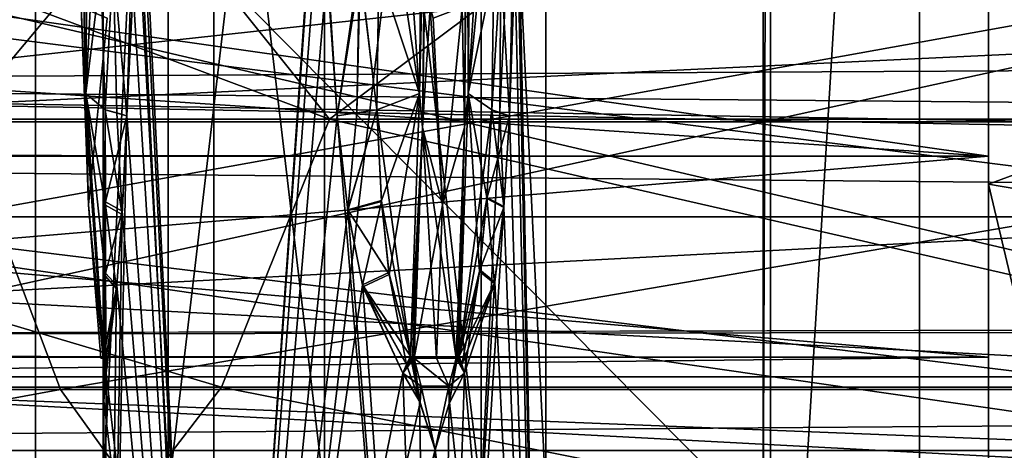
# Model space of a CAD drawing. Header units: metres. Extents: x -150 to 307, y -550 to 84.
# Tile 129 of 256: x 20.43 to 27.11, y -4.2 to -1.28. Entities that reach past the tile are written whole.
import ezdxf

# ---------------------------------------------------------------- set-up
doc = ezdxf.new("R2010")
doc.units = ezdxf.units.M
doc.layers.add('solid_26006363', color=7, linetype='CONTINUOUS')

msp = doc.modelspace()

# ---------------------------------------------------------------- linework, layer by layer
at = {"layer": 'solid_26006363'}
for points in [[(21.75, 10, 760.700989), (21.160654, -1.931887, 761.324585), (21.191065, -0.910205, 761.267395)], [(21.75, 10, 760.700989), (21.75, -10, 760.700989), (21.160654, -1.931887, 761.324585)], [(21.160654, 1.93132, 762.675415), (21.75, -10, 763.299011), (21.75, 10, 763.299011)], [(22.58477, 1.93132, 760.50238), (21.75, -10, 760.700989), (21.75, 10, 760.700989)], [(22.584768, -1.931887, 763.49762), (21.75, 10, 763.299011), (21.75, -10, 763.299011)], [(22.584768, -1.931887, 763.49762), (22.522421, -0.966265, 763.499817), (21.75, 10, 763.299011)], [(23.754578, -1.931887, 761.177795), (24, 10, 762), (24, -10, 762)], [(23.754578, 1.93132, 762.822205), (24, -10, 762), (24, 10, 762)], [(23.754578, -1.931887, 761.177795), (23.788908, -0.910222, 761.232727), (24, 10, 762)], [(18.143055, 8.805235, 784.509399), (20.541002, -8.649134, 785.423523), (20.541, 8.649134, 785.423523)], [(18.143055, -8.805235, 784.509399), (20.541002, -8.649134, 785.423523), (18.143055, 8.805235, 784.509399)], [(53.885139, -6.304641, 788.928162), (20.541, 8.649134, 785.423523), (20.541002, -8.649134, 785.423523)], [(53.885139, -6.304641, 788.928162), (53.885139, 6.304641, 788.928162), (20.541, 8.649134, 785.423523)], [(25.473709, -4.7, 780.411682), (25.473709, 4.7, 780.411682), (25.523726, 8.363505, 780.477173)], [(25.523726, -8.363505, 780.477173), (25.473709, -4.7, 780.411682), (25.523726, 8.363505, 780.477173)], [(25.523726, -8.363505, 780.477173), (25.523726, 8.363505, 780.477173), (26.533504, 8.264537, 781.025818)], [(25.523726, -8.363505, 780.477173), (26.533504, 8.264537, 781.025818), (26.533504, -8.264537, 781.025818)], [(26.533504, -8.264537, 781.025818), (26.533504, 8.264537, 781.025818), (54.407833, 6.304637, 783.955566)], [(26.533504, -8.264537, 781.025818), (54.407833, 6.304637, 783.955566), (54.407833, -6.304637, 783.955566)], [(25.473709, -4.7, 780.411682), (16.143139, -4.7, 779.43103), (16.143139, 4.7, 779.43103)], [(25.473709, -4.7, 780.411682), (16.143139, 4.7, 779.43103), (25.473709, 4.7, 780.411682)], [(21.439341, 4.5, 763.060669), (21.439341, -4.5, 763.060669), (21, -4.5, 762)], [(21, 4.5, 762), (21, -4.5, 762), (21.439341, -4.5, 760.939331)], [(21.439341, 4.5, 763.060669), (21, -4.5, 762), (21, 4.5, 762)], [(21, 4.5, 762), (21.439341, -4.5, 760.939331), (21.439341, 4.5, 760.939331)], [(22.5, 4.5, 763.5), (22.5, -4.5, 763.5), (21.439341, -4.5, 763.060669)], [(22.5, 4.5, 763.5), (21.439341, -4.5, 763.060669), (21.439341, 4.5, 763.060669)], [(21.439341, 4.5, 760.939331), (21.439341, -4.5, 760.939331), (22.5, -4.5, 760.5)], [(21.439341, 4.5, 760.939331), (22.5, -4.5, 760.5), (22.5, 4.5, 760.5)], [(23.560659, 4.5, 763.060669), (23.560659, -4.5, 763.060669), (22.5, -4.5, 763.5)], [(23.560659, 4.5, 763.060669), (22.5, -4.5, 763.5), (22.5, 4.5, 763.5)], [(22.5, 4.5, 760.5), (22.5, -4.5, 760.5), (23.560659, -4.5, 760.939331)], [(22.5, 4.5, 760.5), (23.560659, -4.5, 760.939331), (23.560659, 4.5, 760.939331)], [(24, 4.5, 762), (24, -4.5, 762), (23.560659, -4.5, 763.060669)], [(23.560659, 4.5, 760.939331), (23.560659, -4.5, 760.939331), (24, -4.5, 762)], [(23.560659, 4.5, 760.939331), (24, -4.5, 762), (24, 4.5, 762)], [(23.560659, 4.5, 763.060669), (24, 4.5, 762), (23.560659, -4.5, 763.060669)], [(27, -2.204691, 771.033325), (27, 4.5, 773.361877), (27, -4.5, 773.361877)], [(27, 2.395123, 774.577515), (27, -4.5, 773.361877), (27, 4.5, 773.361877)], [(27, 2.204691, 764.966675), (27, -4.5, 762.638123), (27, 4.5, 762.638123)], [(27, -2.395123, 761.422485), (27, 4.5, 762.638123), (27, -4.5, 762.638123)], [(27, -2.204691, 771.033325), (27, 0, 771.75), (27, 4.5, 773.361877)], [(27, -2.395123, 761.422485), (27, 2.395123, 761.422485), (27, 4.5, 762.638123)], [(127.5, 3.273241, 22.765894), (12.052518, 0, 23), (11.825686, -2.246116, 22.890062)], [(127.5, -3.273239, 22.765894), (127.5, 3.273241, 22.765894), (11.825686, -2.246116, 22.890062)], [(27, 2.395123, 774.577515), (27, -2.395123, 774.577515), (27, -4.5, 773.361877)], [(27, 2.395123, 774.577515), (27, 0, 775), (27, -2.395123, 774.577515)], [(27, -2.395123, 761.422485), (27, 0, 761), (27, 2.395123, 761.422485)], [(27, 0, 764.25), (27, -4.5, 762.638123), (27, 2.204691, 764.966675)], [(21.160654, 1.93132, 762.675415), (21.190794, 0.924261, 762.732117), (21.75, -10, 763.299011)], [(22.58477, 1.93132, 760.50238), (22.520573, 0.9241, 760.500122), (21.75, -10, 760.700989)], [(23.754578, 1.93132, 762.822205), (23.788633, 0.923959, 762.767761), (24, -10, 762)], [(21.190794, 0.924261, 762.732117), (21.200449, 0.000036, 762.749084), (21.75, -10, 763.299011)], [(22.520573, 0.9241, 760.500122), (22.501024, 0.000036, 760.5), (21.75, -10, 760.700989)], [(23.788633, 0.923959, 762.767761), (23.798525, 0.000036, 762.750916), (24, -10, 762)], [(29.872829, -2.616513, 765.384033), (9.272829, -2.616513, 765.384033), (9.272829, 0, 764.30011)], [(29.872829, -2.616513, 765.384033), (9.272829, 0, 764.30011), (29.872829, 0, 764.30011)], [(29.872829, 0, 771.69989), (9.272829, 0, 771.69989), (9.272829, -2.616513, 770.615967)], [(29.872829, -2.616513, 770.615967), (29.872829, 0, 771.69989), (9.272829, -2.616513, 770.615967)], [(27, -2.204691, 771.033325), (11.288871, -2.193489, 771.041565), (11.5, 0, 771.75)], [(27, -2.204691, 764.966675), (27, 0, 764.25), (11.440675, -1.166604, 764.436279)], [(27, -2.204691, 771.033325), (11.5, 0, 771.75), (27, 0, 771.75)], [(11.561435, 0, -214.052444), (21.674414, 0, -230.451889), (20.023457, -1.972128, -227.556519)], [(14.367017, -3.620728, 777.855957), (15.288885, -4.2, 777.623413), (34.5, 0, 778.5)], [(14.780071, -2.149723, 778.277588), (14.367017, -3.620728, 777.855957), (34.5, 0, 778.5)], [(14.780071, -2.149726, 757.722412), (15, 0, 757.5), (34.5, -4.556299, 758.5401)], [(14.780071, -2.149723, 778.277588), (34.5, 0, 778.5), (15, 0, 778.5)], [(34.5, -4.556299, 758.5401), (15, 0, 757.5), (34.5, 0, 757.5)], [(15.288885, -4.2, 777.623413), (29, -4.2, 777.623413), (34.5, 0, 778.5)], [(15.689614, -1.954857, -189.894379), (22.534237, -1.954857, -205.430939), (17.309074, 0, -193.311523)], [(22.534237, -1.954857, -205.430939), (20.970127, 0, -201.6465), (17.309074, 0, -193.311523)], [(21.674414, 0, -230.451889), (31.292498, -1.972128, -242.316055), (20.023457, -1.972128, -227.556519)], [(20.843193, 0.000229, 761.841064), (20.886852, -2.011004, 761.836548), (20.842287, 0.00023, 761.845581)], [(20.850939, -1.195659, 761.874695), (20.842287, 0.00023, 761.845581), (20.886852, -2.011004, 761.836548)], [(20.843193, 0.000229, 761.841064), (20.844124, -0.000006, 761.836548), (20.886852, -2.011004, 761.836548)], [(20.882357, -1.781958, 762.190002), (20.849657, 0.000021, 762.190002), (20.844124, -0.000006, 762.163452)], [(20.844124, -0.000006, 761.836548), (20.849657, 0.000021, 761.809998), (20.882359, -1.782008, 761.809998)], [(20.896421, 0.000046, 762.327698), (20.849657, 0.000021, 762.190002), (20.882357, -1.781958, 762.190002)], [(20.882359, -1.782008, 761.809998), (20.849657, 0.000021, 761.809998), (20.983452, -0.946423, 761.549866)], [(20.974957, 0.000089, 762.450134), (20.896421, 0.000046, 762.327698), (20.882357, -1.781958, 762.190002)], [(20.983454, -0.946446, 762.450134), (20.974957, 0.000089, 762.450134), (20.882357, -1.781958, 762.190002)], [(22.534237, -1.954857, -205.430939), (25.154108, 0, -209.731659), (20.970127, 0, -201.6465)], [(21.200449, 0.000036, 762.749084), (21.191042, -0.911423, 762.732544), (21.75, -10, 763.299011)], [(21.674414, 0, -230.451889), (33.719978, 0, -245.489136), (31.292498, -1.972128, -242.316055)], [(22.501024, 0.000036, 760.5), (22.520073, -0.911435, 760.500122), (21.75, -10, 760.700989)], [(22.534237, -1.954857, -205.430939), (31.168541, -1.954857, -220.048813), (25.154108, 0, -209.731659)], [(22.868433, -0.946446, 760.461548), (22.872683, 0.000089, 760.454224), (23.144297, -1.781993, 760.504089)], [(23.144297, -1.782074, 763.495911), (23.160648, 0.000021, 763.524231), (22.868435, -0.946428, 763.538452)], [(22.872683, 0.000089, 760.454224), (23.017982, 0.000046, 760.447388), (23.144297, -1.781993, 760.504089)], [(23.017982, 0.000046, 760.447388), (23.160648, 0.000021, 760.475769), (23.144297, -1.781993, 760.504089)], [(23.144297, -1.781993, 760.504089), (23.160648, 0.000021, 760.475769), (23.186365, -0.000006, 760.484253)], [(23.186365, -0.000006, 763.515747), (23.160648, 0.000021, 763.524231), (23.144297, -1.782074, 763.495911)], [(23.190752, 0.000229, 763.514282), (23.186365, -0.000006, 763.515747), (23.165001, -2.010975, 763.47876)], [(23.190752, 0.000229, 763.514282), (23.165001, -2.010975, 763.47876), (23.195131, 0, 763.512817)], [(23.216005, -1.195652, 763.490784), (23.195131, 0, 763.512817), (23.165001, -2.010975, 763.47876)], [(23.433056, -1.195655, 760.634521), (23.462582, 0, 760.641602), (23.448149, -2.010957, 760.684692)], [(23.466055, 0.000229, 760.644653), (23.469511, -0.000006, 760.647705), (23.448149, -2.010957, 760.684692)], [(23.466055, 0.000229, 760.644653), (23.448149, -2.010957, 760.684692), (23.462582, 0, 760.641602)], [(23.469511, -0.000006, 760.647705), (23.489695, 0.000021, 760.665771), (23.473343, -1.78204, 760.694092)], [(23.473345, -1.78203, 763.305908), (23.489695, 0.000021, 763.334229), (23.469511, -0.000006, 763.352295)], [(23.473343, -1.78204, 760.694092), (23.489695, 0.000021, 760.665771), (23.648113, -0.946423, 760.911682)], [(23.652361, 0.000089, 763.095642), (23.585596, 0.000046, 763.224915), (23.473345, -1.78203, 763.305908)], [(23.648113, -0.946446, 763.088318), (23.652361, 0.000089, 763.095642), (23.473345, -1.78203, 763.305908)], [(23.585596, 0.000046, 763.224915), (23.489695, 0.000021, 763.334229), (23.473345, -1.78203, 763.305908)], [(23.798525, 0.000036, 762.750916), (23.788885, -0.911444, 762.767334), (24, -10, 762)], [(31.168541, -1.954857, -220.048813), (29.844063, 0, -217.534195), (25.154108, 0, -209.731659)], [(27, -2.204691, 764.966675), (27, -4.5, 762.638123), (27, 0, 764.25)], [(33.5, -3.500472, 774.061707), (27, -2.395123, 774.577515), (27, 0, 775)], [(33.5, -3.500472, 774.061707), (27, 0, 775), (33.5, 0, 775)], [(33.5, 0, 761), (27, 0, 761), (27, -2.395123, 761.422485)], [(33.5, -3.500472, 761.938293), (33.5, 0, 761), (27, -2.395123, 761.422485)], [(90.018768, -1.290839, -22.963749), (11.940612, -1.708132, -22.936483), (12.069973, 0, -23)], [(90.018768, -1.290839, -22.963749), (12.069973, 0, -23), (89.75, 0, -23)], [(20.882357, -1.781958, 762.190002), (20.844124, -0.000006, 762.163452), (20.88685, -2.01098, 762.163452)], [(20.850939, -1.195629, 762.125305), (20.88685, -2.01098, 762.163452), (20.844124, -0.000006, 762.163452)], [(20.886852, -2.011004, 761.836548), (20.844124, -0.000006, 761.836548), (20.882359, -1.782008, 761.809998)], [(23.144297, -1.781993, 760.504089), (23.186365, -0.000006, 760.484253), (23.165001, -2.010987, 760.52124)], [(23.165001, -2.010975, 763.47876), (23.186365, -0.000006, 763.515747), (23.144297, -1.782074, 763.495911)], [(23.216003, -1.195626, 760.509216), (23.165001, -2.010987, 760.52124), (23.186365, -0.000006, 760.484253)], [(23.433058, -1.195623, 763.365479), (23.448147, -2.010969, 763.315308), (23.469511, -0.000006, 763.352295)], [(23.473345, -1.78203, 763.305908), (23.469511, -0.000006, 763.352295), (23.448147, -2.010969, 763.315308)], [(23.448149, -2.010957, 760.684692), (23.469511, -0.000006, 760.647705), (23.473343, -1.78204, 760.694092)], [(21.067837, -0.894156, 761.446899), (21.012373, -1.891448, 761.549866), (20.983452, -0.946423, 761.549866)], [(21.067795, -0.895375, 762.55304), (20.983454, -0.946446, 762.450134), (21.012373, -1.891447, 762.450134)], [(21.093014, -1.911536, 761.441467), (21.012373, -1.891448, 761.549866), (21.067837, -0.894156, 761.446899)], [(21.093016, -1.911536, 762.558533), (21.067795, -0.895375, 762.55304), (21.012373, -1.891447, 762.450134)], [(21.067795, -0.895375, 762.55304), (21.160654, -1.931888, 762.675415), (21.191042, -0.911423, 762.732544)], [(21.093016, -1.911536, 762.558533), (21.160654, -1.931888, 762.675415), (21.067795, -0.895375, 762.55304)], [(21.067837, -0.894156, 761.446899), (21.191065, -0.910205, 761.267395), (21.160654, -1.931887, 761.324585)], [(21.093014, -1.911536, 761.441467), (21.067837, -0.894156, 761.446899), (21.160654, -1.931887, 761.324585)], [(21.191042, -0.911423, 762.732544), (21.160654, -1.931888, 762.675415), (21.75, -10, 763.299011)], [(22.520073, -0.911435, 760.500122), (22.584768, -1.931888, 760.50238), (21.75, -10, 760.700989)], [(22.737148, -0.895386, 760.483154), (22.584768, -1.931888, 760.50238), (22.520073, -0.911435, 760.500122)], [(22.719807, -1.911536, 760.502258), (22.584768, -1.931888, 760.50238), (22.737148, -0.895386, 760.483154)], [(22.719807, -1.911536, 760.502258), (22.737148, -0.895386, 760.483154), (22.853973, -1.891447, 760.486633)], [(22.737148, -0.895386, 760.483154), (22.868433, -0.946446, 760.461548), (22.853973, -1.891447, 760.486633)], [(23.695103, -0.894172, 761.036255), (23.633654, -1.891448, 760.936768), (23.648113, -0.946423, 760.911682)], [(23.68718, -1.911536, 761.060791), (23.633654, -1.891448, 760.936768), (23.695103, -0.894172, 761.036255)], [(23.695057, -0.895395, 762.963806), (23.648113, -0.946446, 763.088318), (23.633654, -1.891447, 763.063232)], [(23.68718, -1.911536, 762.939209), (23.695057, -0.895395, 762.963806), (23.633654, -1.891447, 763.063232)], [(23.68718, -1.911536, 761.060791), (23.695103, -0.894172, 761.036255), (23.754578, -1.931887, 761.177795)], [(23.68718, -1.911536, 762.939209), (23.754578, -1.931888, 762.822205), (23.695057, -0.895395, 762.963806)], [(23.695057, -0.895395, 762.963806), (23.754578, -1.931888, 762.822205), (23.788885, -0.911444, 762.767334)], [(23.695103, -0.894172, 761.036255), (23.788908, -0.910222, 761.232727), (23.754578, -1.931887, 761.177795)], [(23.788885, -0.911444, 762.767334), (23.754578, -1.931888, 762.822205), (24, -10, 762)], [(21.012373, -1.891447, 762.450134), (20.983454, -0.946446, 762.450134), (20.882357, -1.781958, 762.190002)], [(20.882359, -1.782008, 761.809998), (20.983452, -0.946423, 761.549866), (21.012373, -1.891448, 761.549866)], [(22.741394, -0.949047, 763.516785), (22.522421, -0.966265, 763.499817), (22.584768, -1.931887, 763.49762)], [(22.719807, -1.911536, 763.497742), (22.741394, -0.949047, 763.516785), (22.584768, -1.931887, 763.49762)], [(22.719807, -1.911536, 763.497742), (22.853973, -1.891448, 763.513367), (22.741394, -0.949047, 763.516785)], [(22.741394, -0.949047, 763.516785), (22.853973, -1.891448, 763.513367), (22.868435, -0.946428, 763.538452)], [(23.144297, -1.782074, 763.495911), (22.868435, -0.946428, 763.538452), (22.853973, -1.891448, 763.513367)], [(22.853973, -1.891447, 760.486633), (22.868433, -0.946446, 760.461548), (23.144297, -1.781993, 760.504089)], [(23.473343, -1.78204, 760.694092), (23.648113, -0.946423, 760.911682), (23.633654, -1.891448, 760.936768)], [(23.633654, -1.891447, 763.063232), (23.648113, -0.946446, 763.088318), (23.473345, -1.78203, 763.305908)], [(27, -2.204691, 764.966675), (11.440675, -1.166604, 764.436279), (11.285545, -2.210535, 764.970825)], [(20.850939, -1.195629, 762.125305), (20.899048, -2.535255, 762), (20.88685, -2.01098, 762.163452)], [(21.026581, -1.271847, 762), (20.899048, -2.535255, 762), (20.850939, -1.195629, 762.125305)], [(20.899048, -2.535255, 762), (20.850939, -1.195659, 761.874695), (20.886852, -2.011004, 761.836548)], [(21.026581, -1.271847, 762), (20.850939, -1.195659, 761.874695), (20.899048, -2.535255, 762)], [(23.216003, -1.195626, 760.509216), (23.300476, -2.535255, 760.613525), (23.165001, -2.010987, 760.52124)], [(23.300476, -2.535255, 763.386475), (23.216005, -1.195652, 763.490784), (23.165001, -2.010975, 763.47876)], [(23.23671, -1.271846, 760.723999), (23.300476, -2.535255, 760.613525), (23.216003, -1.195626, 760.509216)], [(23.23671, -1.271845, 763.276001), (23.216005, -1.195652, 763.490784), (23.300476, -2.535255, 763.386475)], [(23.23671, -1.271845, 763.276001), (23.300476, -2.535255, 763.386475), (23.433058, -1.195623, 763.365479)], [(23.23671, -1.271846, 760.723999), (23.433056, -1.195655, 760.634521), (23.300476, -2.535255, 760.613525)], [(23.433058, -1.195623, 763.365479), (23.300476, -2.535255, 763.386475), (23.448147, -2.010969, 763.315308)], [(23.300476, -2.535255, 760.613525), (23.433056, -1.195655, 760.634521), (23.448149, -2.010957, 760.684692)], [(90.018768, -1.290839, -22.963749), (90.795876, -2.388625, -22.875631), (11.940612, -1.708132, -22.936483)], [(93.304405, -3.233848, -22.771523), (11.535196, -3.41919, -22.744431), (11.940612, -1.708132, -22.936483)], [(91.920532, -3.066548, -22.794655), (93.304405, -3.233848, -22.771523), (11.940612, -1.708132, -22.936483)], [(90.795876, -2.388625, -22.875631), (91.920532, -3.066548, -22.794655), (11.940612, -1.708132, -22.936483)], [(21.004353, -3.559481, 762.190002), (20.882357, -1.781958, 762.190002), (20.88685, -2.01098, 762.163452)], [(21.012373, -1.891447, 762.450134), (20.882357, -1.781958, 762.190002), (21.004353, -3.559481, 762.190002)], [(21.01531, -2.538039, 761.59198), (20.882359, -1.782008, 761.809998), (21.012373, -1.891448, 761.549866)], [(21.015038, -3.018903, 761.648987), (21.004351, -3.559491, 761.809998), (20.882359, -1.782008, 761.809998)], [(20.886852, -2.011004, 761.836548), (20.882359, -1.782008, 761.809998), (21.004351, -3.559491, 761.809998)], [(21.01531, -2.538039, 761.59198), (21.015038, -3.018903, 761.648987), (20.882359, -1.782008, 761.809998)], [(22.853973, -1.891447, 760.486633), (23.144297, -1.781993, 760.504089), (23.083292, -3.559501, 760.609741)], [(22.88665, -2.506743, 763.491272), (23.144297, -1.782074, 763.495911), (22.853973, -1.891448, 763.513367)], [(22.88665, -2.506743, 763.491272), (22.936935, -3.007627, 763.462341), (23.144297, -1.782074, 763.495911)], [(22.936935, -3.007627, 763.462341), (23.083317, -3.559516, 763.390259), (23.144297, -1.782074, 763.495911)], [(23.083292, -3.559501, 760.609741), (23.144297, -1.781993, 760.504089), (23.165001, -2.010987, 760.52124)], [(23.165001, -2.010975, 763.47876), (23.144297, -1.782074, 763.495911), (23.083317, -3.559516, 763.390259)], [(23.550848, -2.985559, 760.892212), (23.412325, -3.559528, 760.799683), (23.473343, -1.78204, 760.694092)], [(23.448149, -2.010957, 760.684692), (23.473343, -1.78204, 760.694092), (23.412325, -3.559528, 760.799683)], [(23.41239, -3.559482, 763.200256), (23.473345, -1.78203, 763.305908), (23.448147, -2.010969, 763.315308)], [(23.633654, -1.891447, 763.063232), (23.473345, -1.78203, 763.305908), (23.41239, -3.559482, 763.200256)], [(23.599813, -2.48437, 760.92041), (23.473343, -1.78204, 760.694092), (23.633654, -1.891448, 760.936768)], [(23.599813, -2.48437, 760.92041), (23.550848, -2.985559, 760.892212), (23.473343, -1.78204, 760.694092)], [(21, -10, 762), (21.127516, -2.601251, 761.394775), (21.160654, -1.931887, 761.324585)], [(21.75, -10, 760.700989), (21, -10, 762), (21.160654, -1.931887, 761.324585)], [(21.015242, -2.514761, 762.410095), (21.012373, -1.891447, 762.450134), (21.004353, -3.559481, 762.190002)], [(21.015242, -2.514761, 762.410095), (21.160654, -1.931888, 762.675415), (21.012373, -1.891447, 762.450134)], [(21.093016, -1.911536, 762.558533), (21.012373, -1.891447, 762.450134), (21.160654, -1.931888, 762.675415)], [(21.01531, -2.538039, 761.59198), (21.012373, -1.891448, 761.549866), (21.127516, -2.601251, 761.394775)], [(21.093014, -1.911536, 761.441467), (21.127516, -2.601251, 761.394775), (21.012373, -1.891448, 761.549866)], [(21.015242, -2.514761, 762.410095), (21.129015, -2.577165, 762.608582), (21.160654, -1.931888, 762.675415)], [(21.093014, -1.911536, 761.441467), (21.160654, -1.931887, 761.324585), (21.127516, -2.601251, 761.394775)], [(21.160654, -1.931888, 762.675415), (21.129015, -2.577165, 762.608582), (21.75, -10, 763.299011)], [(22.584768, -1.931887, 763.49762), (21.75, -10, 763.299011), (23.25, -10, 763.299011)], [(22.584768, -1.931888, 760.50238), (22.657953, -2.57403, 760.508362), (21.75, -10, 760.700989)], [(22.853973, -1.891447, 760.486633), (22.657953, -2.57403, 760.508362), (22.584768, -1.931888, 760.50238)], [(22.719807, -1.911536, 760.502258), (22.853973, -1.891447, 760.486633), (22.584768, -1.931888, 760.50238)], [(22.719807, -1.911536, 763.497742), (22.584768, -1.931887, 763.49762), (22.657162, -2.568784, 763.49176)], [(22.657162, -2.568784, 763.49176), (22.584768, -1.931887, 763.49762), (23.25, -10, 763.299011)], [(22.88665, -2.506743, 763.491272), (22.853973, -1.891448, 763.513367), (22.657162, -2.568784, 763.49176)], [(22.719807, -1.911536, 763.497742), (22.657162, -2.568784, 763.49176), (22.853973, -1.891448, 763.513367)], [(22.887024, -2.511813, 760.508972), (22.657953, -2.57403, 760.508362), (22.853973, -1.891447, 760.486633)], [(22.887024, -2.511813, 760.508972), (22.853973, -1.891447, 760.486633), (23.083292, -3.559501, 760.609741)], [(23.754578, -1.931887, 761.177795), (24, -10, 762), (23.25, -10, 760.700989)], [(23.715347, -2.545508, 761.12085), (23.754578, -1.931887, 761.177795), (23.25, -10, 760.700989)], [(23.599216, -2.49231, 763.079895), (23.633654, -1.891447, 763.063232), (23.41239, -3.559482, 763.200256)], [(23.599216, -2.49231, 763.079895), (23.754578, -1.931888, 762.822205), (23.633654, -1.891447, 763.063232)], [(23.599216, -2.49231, 763.079895), (23.714624, -2.553817, 762.880188), (23.754578, -1.931888, 762.822205)], [(23.599813, -2.48437, 760.92041), (23.633654, -1.891448, 760.936768), (23.715347, -2.545508, 761.12085)], [(23.68718, -1.911536, 762.939209), (23.633654, -1.891447, 763.063232), (23.754578, -1.931888, 762.822205)], [(23.68718, -1.911536, 761.060791), (23.715347, -2.545508, 761.12085), (23.633654, -1.891448, 760.936768)], [(23.68718, -1.911536, 761.060791), (23.754578, -1.931887, 761.177795), (23.715347, -2.545508, 761.12085)], [(23.754578, -1.931888, 762.822205), (23.714624, -2.553817, 762.880188), (24, -10, 762)], [(20.023457, -1.972128, -227.556519), (20.710806, -3.786167, -227.093491), (11.316642, -3.786167, -211.189178)], [(14.917105, -3.771021, -190.181366), (21.801094, -3.771021, -205.807281), (15.689614, -1.954857, -189.894379)], [(21.801094, -3.771021, -205.807281), (22.534237, -1.954857, -205.430939), (15.689614, -1.954857, -189.894379)], [(20.023457, -1.972128, -227.556519), (31.292498, -1.972128, -242.316055), (20.710806, -3.786167, -227.093491)], [(31.292498, -1.972128, -242.316055), (31.920254, -3.786167, -241.774979), (20.710806, -3.786167, -227.093491)], [(21.801094, -3.771021, -205.807281), (30.48506, -3.771021, -220.509232), (22.534237, -1.954857, -205.430939)], [(30.48506, -3.771021, -220.509232), (31.168541, -1.954857, -220.048813), (22.534237, -1.954857, -205.430939)], [(21.002188, -3.56584, 762.176697), (20.88685, -2.01098, 762.163452), (21.000093, -3.572797, 762.163452)], [(20.899048, -2.535255, 762), (21.000093, -3.572797, 762.163452), (20.88685, -2.01098, 762.163452)], [(21.002188, -3.56584, 762.176697), (21.004353, -3.559481, 762.190002), (20.88685, -2.01098, 762.163452)], [(20.886852, -2.011004, 761.836548), (21.004351, -3.559491, 761.809998), (21.002188, -3.56586, 761.823303)], [(20.886852, -2.011004, 761.836548), (21.002188, -3.56586, 761.823303), (21.000097, -3.572839, 761.836548)], [(20.899048, -2.535255, 762), (20.886852, -2.011004, 761.836548), (21.000097, -3.572839, 761.836548)], [(23.095848, -3.565834, 760.614502), (23.083292, -3.559501, 760.609741), (23.165001, -2.010987, 760.52124)], [(23.165001, -2.010975, 763.47876), (23.083317, -3.559516, 763.390259), (23.095936, -3.5659, 763.385498)], [(23.095848, -3.565834, 760.614502), (23.165001, -2.010987, 760.52124), (23.108376, -3.572809, 760.619324)], [(23.165001, -2.010975, 763.47876), (23.095936, -3.5659, 763.385498), (23.108397, -3.572843, 763.380676)], [(23.258356, -3.574482, 760.686523), (23.108376, -3.572809, 760.619324), (23.165001, -2.010987, 760.52124)], [(23.300476, -2.535255, 763.386475), (23.165001, -2.010975, 763.47876), (23.108397, -3.572843, 763.380676)], [(23.258356, -3.574482, 760.686523), (23.165001, -2.010987, 760.52124), (23.391535, -3.57275, 760.782776)], [(23.300476, -2.535255, 760.613525), (23.391535, -3.57275, 760.782776), (23.165001, -2.010987, 760.52124)], [(23.300476, -2.535255, 760.613525), (23.448149, -2.010957, 760.684692), (23.391535, -3.57275, 760.782776)], [(23.300476, -2.535255, 763.386475), (23.391508, -3.572831, 763.217224), (23.448147, -2.010969, 763.315308)], [(23.401957, -3.565852, 763.208801), (23.448147, -2.010969, 763.315308), (23.391508, -3.572831, 763.217224)], [(23.448149, -2.010957, 760.684692), (23.401941, -3.565819, 760.791199), (23.391535, -3.57275, 760.782776)], [(23.448149, -2.010957, 760.684692), (23.412325, -3.559528, 760.799683), (23.401941, -3.565819, 760.791199)], [(23.401957, -3.565852, 763.208801), (23.41239, -3.559482, 763.200256), (23.448147, -2.010969, 763.315308)], [(27, -2.204691, 771.033325), (10.936359, -3.556129, 769.18927), (11.288871, -2.193489, 771.041565)], [(14.367014, -3.620739, 758.144043), (14.780071, -2.149726, 757.722412), (29, -4.2, 758.376587)], [(14.780071, -2.149726, 757.722412), (34.5, -4.556299, 758.5401), (29, -4.2, 758.376587)], [(27, -3.566373, 766.841553), (11.285545, -2.210535, 764.970825), (10.932438, -3.568166, 766.847046)], [(27, -3.566373, 769.158447), (10.936359, -3.556129, 769.18927), (27, -2.204691, 771.033325)], [(127.5, -3.273239, 22.765894), (11.825686, -2.246116, 22.890062), (11.253836, -4.153069, 22.621937)], [(27, -2.204691, 764.966675), (11.285545, -2.210535, 764.970825), (27, -3.566373, 766.841553)], [(27, -3.566373, 769.158447), (27, -2.204691, 771.033325), (27, -4.5, 773.361877)], [(27, -2.204691, 764.966675), (27, -3.566373, 766.841553), (27, -4.5, 762.638123)], [(27, -2.395123, 774.577515), (27.5, -4.5, 773.361877), (27, -4.5, 773.361877)], [(33.5, -3.500472, 761.938293), (27, -2.395123, 761.422485), (27, -4.5, 762.638123)], [(33.5, -3.500472, 774.061707), (27.5, -4.5, 773.361877), (27, -2.395123, 774.577515)], [(20.899048, -2.535255, 762), (20.983294, -3.574493, 762), (21.000093, -3.572797, 762.163452)], [(20.899048, -2.535255, 762), (21.000097, -3.572839, 761.836548), (20.983294, -3.574493, 762)], [(21.015144, -2.997936, 762.354309), (21.015242, -2.514761, 762.410095), (21.004353, -3.559481, 762.190002)], [(21.015144, -2.997936, 762.354309), (21.129015, -2.577165, 762.608582), (21.015242, -2.514761, 762.410095)], [(22.88665, -2.506743, 763.491272), (22.657162, -2.568784, 763.49176), (22.936935, -3.007627, 763.462341)], [(22.887024, -2.511813, 760.508972), (22.756382, -3.075837, 760.522095), (22.657953, -2.57403, 760.508362)], [(22.934914, -2.992828, 760.53656), (22.756382, -3.075837, 760.522095), (22.887024, -2.511813, 760.508972)], [(22.934914, -2.992828, 760.53656), (22.887024, -2.511813, 760.508972), (23.083292, -3.559501, 760.609741)], [(23.300476, -2.535255, 763.386475), (23.108397, -3.572843, 763.380676), (23.258354, -3.574499, 763.313477)], [(23.300476, -2.535255, 763.386475), (23.258354, -3.574499, 763.313477), (23.391508, -3.572831, 763.217224)], [(23.552044, -2.976271, 763.107056), (23.599216, -2.49231, 763.079895), (23.41239, -3.559482, 763.200256)], [(23.599813, -2.48437, 760.92041), (23.652975, -3.068211, 761.040466), (23.550848, -2.985559, 760.892212)], [(23.552044, -2.976271, 763.107056), (23.714624, -2.553817, 762.880188), (23.599216, -2.49231, 763.079895)], [(23.599813, -2.48437, 760.92041), (23.715347, -2.545508, 761.12085), (23.652975, -3.068211, 761.040466)], [(21, -10, 762), (21.089428, -3.103119, 761.489807), (21.127516, -2.601251, 761.394775)], [(21.01531, -2.538039, 761.59198), (21.089428, -3.103119, 761.489807), (21.015038, -3.018903, 761.648987)], [(21.015144, -2.997936, 762.354309), (21.0914, -3.081296, 762.515625), (21.129015, -2.577165, 762.608582)], [(21.01531, -2.538039, 761.59198), (21.127516, -2.601251, 761.394775), (21.089428, -3.103119, 761.489807)], [(21.129015, -2.577165, 762.608582), (21.0914, -3.081296, 762.515625), (21.75, -10, 763.299011)], [(22.657953, -2.57403, 760.508362), (22.756382, -3.075837, 760.522095), (21.75, -10, 760.700989)], [(22.760391, -3.09138, 763.477234), (22.657162, -2.568784, 763.49176), (23.25, -10, 763.299011)], [(22.936935, -3.007627, 763.462341), (22.657162, -2.568784, 763.49176), (22.760391, -3.09138, 763.477234)], [(23.652975, -3.068211, 761.040466), (23.715347, -2.545508, 761.12085), (23.25, -10, 760.700989)], [(23.552044, -2.976271, 763.107056), (23.654556, -3.058569, 762.957581), (23.714624, -2.553817, 762.880188)], [(23.714624, -2.553817, 762.880188), (23.654556, -3.058569, 762.957581), (24, -10, 762)], [(29.872829, -3.7, 768), (9.272829, -3.7, 768), (9.272829, -2.616513, 765.384033)], [(29.872829, -2.616513, 770.615967), (9.272829, -2.616513, 770.615967), (9.272829, -3.7, 768)], [(29.872829, -3.7, 768), (29.872829, -2.616513, 770.615967), (9.272829, -3.7, 768)], [(29.872829, -2.616513, 765.384033), (29.872829, -3.7, 768), (9.272829, -2.616513, 765.384033)], [(21.015144, -2.997936, 762.354309), (21.004353, -3.559481, 762.190002), (21.0914, -3.081296, 762.515625)], [(22.934914, -2.992828, 760.53656), (23.083292, -3.559501, 760.609741), (22.756382, -3.075837, 760.522095)], [(23.429871, -3.616898, 760.820557), (23.412325, -3.559528, 760.799683), (23.550848, -2.985559, 760.892212)], [(23.552044, -2.976271, 763.107056), (23.41239, -3.559482, 763.200256), (23.654556, -3.058569, 762.957581)], [(23.429871, -3.616898, 760.820557), (23.550848, -2.985559, 760.892212), (23.449574, -3.674448, 760.838806)], [(23.550848, -2.985559, 760.892212), (23.652975, -3.068211, 761.040466), (23.449574, -3.674448, 760.838806)], [(21.01363, -3.616898, 761.784424), (21.004351, -3.559491, 761.809998), (21.015038, -3.018903, 761.648987)], [(21.01363, -3.616898, 761.784424), (21.015038, -3.018903, 761.648987), (21.019613, -3.674448, 761.75824)], [(21.015038, -3.018903, 761.648987), (21.089428, -3.103119, 761.489807), (21.019613, -3.674448, 761.75824)], [(23.056498, -3.616896, 763.39502), (22.936935, -3.007627, 763.462341), (22.760391, -3.09138, 763.477234)], [(23.056498, -3.616896, 763.39502), (23.083317, -3.559516, 763.390259), (22.936935, -3.007627, 763.462341)], [(23.449574, -3.674448, 760.838806), (23.652975, -3.068211, 761.040466), (23.25, -10, 760.700989)], [(23.429871, -3.616898, 763.179443), (23.654556, -3.058569, 762.957581), (23.41239, -3.559482, 763.200256)], [(23.429871, -3.616898, 763.179443), (23.449574, -3.674448, 763.161194), (23.654556, -3.058569, 762.957581)], [(23.654556, -3.058569, 762.957581), (23.449574, -3.674448, 763.161194), (24, -10, 762)], [(21, -10, 762), (21.019613, -3.674448, 761.75824), (21.089428, -3.103119, 761.489807)], [(21.01363, -3.616898, 762.215576), (21.0914, -3.081296, 762.515625), (21.004353, -3.559481, 762.190002)], [(21.01363, -3.616898, 762.215576), (21.019613, -3.674448, 762.24176), (21.0914, -3.081296, 762.515625)], [(21.0914, -3.081296, 762.515625), (21.019613, -3.674448, 762.24176), (21.75, -10, 763.299011)], [(22.756382, -3.075837, 760.522095), (23.030815, -3.674448, 760.597046), (21.75, -10, 760.700989)], [(23.056499, -3.616898, 760.60498), (23.030815, -3.674448, 760.597046), (22.756382, -3.075837, 760.522095)], [(23.056499, -3.616898, 760.60498), (22.756382, -3.075837, 760.522095), (23.083292, -3.559501, 760.609741)], [(23.030815, -3.674448, 763.402954), (22.760391, -3.09138, 763.477234), (23.25, -10, 763.299011)], [(23.056498, -3.616896, 763.39502), (22.760391, -3.09138, 763.477234), (23.030815, -3.674448, 763.402954)], [(127.5, -3.273241, -22.765894), (11.535196, -3.41919, -22.744431), (93.304405, -3.233848, -22.771523)], [(127.5, -3.273239, 22.765894), (10.287351, -6.046101, 22.191093), (8.73485, -7.994818, 21.565781)], [(127.5, -9.554543, 20.921537), (127.5, -3.273239, 22.765894), (8.73485, -7.994818, 21.565781)], [(127.5, -3.273239, 22.765894), (11.253836, -4.153069, 22.621937), (10.287351, -6.046101, 22.191093)], [(127.5, -3.273241, -22.765894), (127.5, -9.554543, -20.921537), (11.535196, -3.41919, -22.744431)], [(127.5, -9.554543, -20.921537), (10.844379, -5.098269, -22.427832), (11.535196, -3.41919, -22.744431)], [(33.5, -3.500472, 761.938293), (27, -4.5, 762.638123), (27.5, -4.5, 762.638123)], [(27, -3.566373, 769.158447), (10.871423, -3.749954, 768.018494), (10.936359, -3.556129, 769.18927)], [(27, -3.566373, 766.841553), (10.932438, -3.568166, 766.847046), (10.871423, -3.749954, 768.018494)], [(27, -3.566373, 766.841553), (10.871423, -3.749954, 768.018494), (27, -3.566373, 769.158447)], [(20.983294, -3.574493, 762), (21.000097, -3.572839, 761.836548), (21.000093, -3.572797, 762.163452)], [(21.002188, -3.56584, 762.176697), (21.000093, -3.572797, 762.163452), (21.019613, -3.674448, 762.24176)], [(21.001869, -3.763774, 762.107727), (21.019613, -3.674448, 762.24176), (21.000093, -3.572797, 762.163452)], [(21.001869, -3.763774, 762.107727), (21.000093, -3.572797, 762.163452), (21.000097, -3.572839, 761.836548)], [(21.002188, -3.56586, 761.823303), (21.004856, -3.863639, 761.879395), (21.000097, -3.572839, 761.836548)], [(21.001871, -3.763793, 761.892273), (21.000097, -3.572839, 761.836548), (21.004856, -3.863639, 761.879395)], [(21.001871, -3.763793, 761.892273), (21.001869, -3.763774, 762.107727), (21.000097, -3.572839, 761.836548)], [(21.01363, -3.616898, 762.215576), (21.004353, -3.559481, 762.190002), (21.002188, -3.56584, 762.176697)], [(21.002188, -3.56586, 761.823303), (21.004351, -3.559491, 761.809998), (21.004856, -3.863639, 761.879395)], [(21.01363, -3.616898, 762.215576), (21.002188, -3.56584, 762.176697), (21.019613, -3.674448, 762.24176)], [(21.01363, -3.616898, 761.784424), (21.004856, -3.863639, 761.879395), (21.004351, -3.559491, 761.809998)], [(23.095848, -3.565834, 760.614502), (23.108376, -3.572809, 760.619324), (23.030815, -3.674448, 760.597046)], [(23.056499, -3.616898, 760.60498), (23.095848, -3.565834, 760.614502), (23.030815, -3.674448, 760.597046)], [(23.155937, -3.764367, 760.648804), (23.030815, -3.674448, 760.597046), (23.108376, -3.572809, 760.619324)], [(23.056498, -3.616896, 763.39502), (23.143593, -3.86478, 763.354919), (23.083317, -3.559516, 763.390259)], [(23.056499, -3.616898, 760.60498), (23.083292, -3.559501, 760.609741), (23.095848, -3.565834, 760.614502)], [(23.095936, -3.5659, 763.385498), (23.083317, -3.559516, 763.390259), (23.143593, -3.86478, 763.354919)], [(23.095936, -3.5659, 763.385498), (23.143593, -3.86478, 763.354919), (23.108397, -3.572843, 763.380676)], [(23.342197, -3.764348, 760.756348), (23.155937, -3.764367, 760.648804), (23.108376, -3.572809, 760.619324)], [(23.258356, -3.574482, 760.686523), (23.342197, -3.764348, 760.756348), (23.108376, -3.572809, 760.619324)], [(23.342684, -3.762427, 763.243347), (23.391508, -3.572831, 763.217224), (23.108397, -3.572843, 763.380676)], [(23.258354, -3.574499, 763.313477), (23.108397, -3.572843, 763.380676), (23.391508, -3.572831, 763.217224)], [(23.155437, -3.76243, 763.35144), (23.108397, -3.572843, 763.380676), (23.143593, -3.86478, 763.354919)], [(23.155437, -3.76243, 763.35144), (23.342684, -3.762427, 763.243347), (23.108397, -3.572843, 763.380676)], [(23.258356, -3.574482, 760.686523), (23.391535, -3.57275, 760.782776), (23.342197, -3.764348, 760.756348)], [(23.342197, -3.764348, 760.756348), (23.391535, -3.57275, 760.782776), (23.345652, -3.881007, 760.761108)], [(23.342684, -3.762427, 763.243347), (23.449574, -3.674448, 763.161194), (23.391508, -3.572831, 763.217224)], [(23.401941, -3.565819, 760.791199), (23.449574, -3.674448, 760.838806), (23.345652, -3.881007, 760.761108)], [(23.401941, -3.565819, 760.791199), (23.345652, -3.881007, 760.761108), (23.391535, -3.57275, 760.782776)], [(23.401957, -3.565852, 763.208801), (23.391508, -3.572831, 763.217224), (23.449574, -3.674448, 763.161194)], [(23.401941, -3.565819, 760.791199), (23.412325, -3.559528, 760.799683), (23.449574, -3.674448, 760.838806)], [(23.429871, -3.616898, 763.179443), (23.41239, -3.559482, 763.200256), (23.401957, -3.565852, 763.208801)], [(23.429871, -3.616898, 763.179443), (23.401957, -3.565852, 763.208801), (23.449574, -3.674448, 763.161194)], [(23.429871, -3.616898, 760.820557), (23.449574, -3.674448, 760.838806), (23.412325, -3.559528, 760.799683)], [(27, -3.566373, 769.158447), (27, -4.5, 773.361877), (27, -4.5, 762.638123)], [(27, -3.566373, 766.841553), (27, -3.566373, 769.158447), (27, -4.5, 762.638123)], [(15.288885, -4.2, 758.376587), (14.367014, -3.620739, 758.144043), (29, -4.2, 758.376587)], [(21.01363, -3.616898, 761.784424), (21.019613, -3.674448, 761.75824), (21.004856, -3.863639, 761.879395)], [(23.056498, -3.616896, 763.39502), (23.030815, -3.674448, 763.402954), (23.143593, -3.86478, 763.354919)], [(21, -10, 762), (21.004856, -3.863639, 761.879395), (21.019613, -3.674448, 761.75824)], [(21.001869, -3.763774, 762.107727), (21.004904, -3.862352, 762.121155), (21.019613, -3.674448, 762.24176)], [(21.019613, -3.674448, 762.24176), (21.004904, -3.862352, 762.121155), (21.75, -10, 763.299011)], [(23.030815, -3.674448, 760.597046), (23.147488, -3.874446, 760.646973), (21.75, -10, 760.700989)], [(23.155937, -3.764367, 760.648804), (23.147488, -3.874446, 760.646973), (23.030815, -3.674448, 760.597046)], [(23.143593, -3.86478, 763.354919), (23.030815, -3.674448, 763.402954), (23.25, -10, 763.299011)], [(23.345652, -3.881007, 760.761108), (23.449574, -3.674448, 760.838806), (23.25, -10, 760.700989)], [(23.342684, -3.762427, 763.243347), (23.348, -3.874543, 763.237305), (23.449574, -3.674448, 763.161194)], [(23.449574, -3.674448, 763.161194), (23.348, -3.874543, 763.237305), (24, -10, 762)], [(11.316642, -3.786167, -211.189178), (20.710806, -3.786167, -227.093491), (12.479121, -5.292864, -210.592453)], [(20.710806, -3.786167, -227.093491), (21.79454, -5.292864, -226.363449), (12.479121, -5.292864, -210.592453)], [(13.695837, -5.281072, -190.63504), (20.642063, -5.281072, -206.402237), (14.917105, -3.771021, -190.181366)], [(20.642063, -5.281072, -206.402237), (21.801094, -3.771021, -205.807281), (14.917105, -3.771021, -190.181366)], [(20.642063, -5.281072, -206.402237), (29.404541, -5.281072, -221.237106), (21.801094, -3.771021, -205.807281)], [(20.710806, -3.786167, -227.093491), (31.920254, -3.786167, -241.774979), (21.79454, -5.292864, -226.363449)], [(21.001869, -3.763774, 762.107727), (21, -4.195058, 762), (21.004904, -3.862352, 762.121155)], [(21.001871, -3.763793, 761.892273), (21, -4.195058, 762), (21.001869, -3.763774, 762.107727)], [(21.001871, -3.763793, 761.892273), (21.004856, -3.863639, 761.879395), (21, -4.195058, 762)], [(31.920254, -3.786167, -241.774979), (32.91003, -5.292864, -240.921875), (21.79454, -5.292864, -226.363449)], [(29.404541, -5.281072, -221.237106), (30.48506, -3.771021, -220.509232), (21.801094, -3.771021, -205.807281)], [(23.155437, -3.76243, 763.35144), (23.143593, -3.86478, 763.354919), (23.25, -4.195058, 763.299011)], [(23.155937, -3.764367, 760.648804), (23.25, -4.195058, 760.700989), (23.147488, -3.874446, 760.646973)], [(23.155437, -3.76243, 763.35144), (23.25, -4.195058, 763.299011), (23.342684, -3.762427, 763.243347)], [(23.342197, -3.764348, 760.756348), (23.25, -4.195058, 760.700989), (23.155937, -3.764367, 760.648804)], [(23.342684, -3.762427, 763.243347), (23.25, -4.195058, 763.299011), (23.348, -3.874543, 763.237305)], [(23.342197, -3.764348, 760.756348), (23.345652, -3.881007, 760.761108), (23.25, -4.195058, 760.700989)], [(21.004904, -3.862352, 762.121155), (21, -4.195058, 762), (21.75, -10, 763.299011)], [(21, -10, 762), (21, -4.195058, 762), (21.004856, -3.863639, 761.879395)], [(23.25, -4.195058, 763.299011), (23.143593, -3.86478, 763.354919), (23.25, -10, 763.299011)], [(23.147488, -3.874446, 760.646973), (23.25, -4.195058, 760.700989), (21.75, -10, 760.700989)], [(23.348, -3.874543, 763.237305), (23.25, -4.195058, 763.299011), (24, -10, 762)], [(23.25, -4.195058, 760.700989), (23.345652, -3.881007, 760.761108), (23.25, -10, 760.700989)], [(21.75, -10, 763.299011), (21, -4.195058, 762), (21, -10, 762)], [(23.25, -4.195058, 760.700989), (23.25, -10, 760.700989), (21.75, -10, 760.700989)], [(23.25, -4.195058, 763.299011), (23.25, -10, 763.299011), (24, -10, 762)]]:
    msp.add_3dface(points, dxfattribs=at)

doc.saveas('drawing.dxf')
